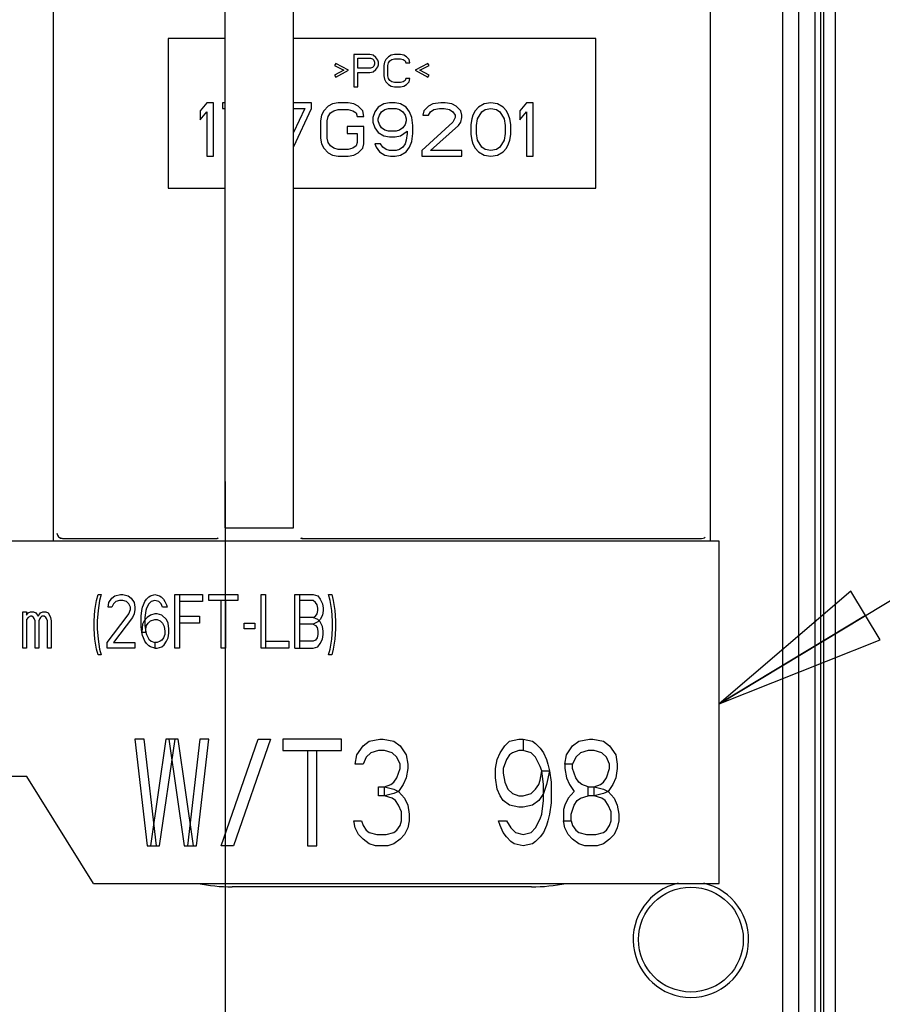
# Paper-space layout 'SUBMITTAL_E3H_2_2' of a CAD drawing. Header units: millimetres. Extents: x 0 to 841, y 0 to 594.
# Tile 27 of 58: x 436 to 461, y 300 to 327. Entities that reach past the tile are written whole.
import ezdxf

# ---------------------------------------------------------------- set-up
doc = ezdxf.new("R2010")
doc.units = ezdxf.units.MM
doc.header["$LTSCALE"] = 46.255
doc.layers.get('0').update_dxf_attribs({"linetype": 'CONTINUOUS'})
for name, color, linetype in [('02___PRT_ALL_AXES', 7, 'CONTINUOUS'), ('DRAFTS', 7, 'CONTINUOUS'), ('ROUNDS', 7, 'CONTINUOUS')]:
    doc.layers.add(name, color=color, linetype=linetype)
doc.styles.get("Standard").update_dxf_attribs({"font": 'txt', "width": 0.725})
doc.dimstyles.new('DIMSTYLE_3', dxfattribs={"dimtxt": 3.5, "dimasz": 4.8, "dimexe": 3.2, "dimexo": 1.6, "dimgap": 0.875, "dimtad": 0, "dimtih": 1, "dimtoh": 1, "dimdec": 1, "dimzin": 0, "dimdsep": 46, "dimtxsty": 'STANDARD', "dimblk": 'CLOSED', "dimblk1": 'CLOSED', "dimblk2": 'CLOSED', "dimcen": 0.09, "dimadec": 0, "dimazin": 0, "dimtp": 0.4, "dimtm": 0.4, "dimtfac": 1, "dimtdec": 1, "dimtofl": 0, "dimtmove": 0, "dimatfit": 3, "dimldrblk": 'CLOSED', "dimfxl": 1, "dimtolj": 1, "dimtzin": 0, "dimarcsym": 0})
doc.dimstyles.get("Standard").update_dxf_attribs({"dimtxt": 3.5, "dimasz": 4.8, "dimexe": 3.2, "dimexo": 1.6, "dimtad": 0, "dimtih": 1, "dimtoh": 1, "dimdec": 1, "dimzin": 0, "dimdsep": 46, "dimtxsty": 'STANDARD', "dimblk": 'CLOSED', "dimblk1": 'CLOSED', "dimblk2": 'CLOSED', "dimcen": 0.09, "dimadec": 0, "dimazin": 0, "dimtol": 1, "dimtp": 0.4, "dimtm": 0.4, "dimtfac": 1, "dimtdec": 1, "dimtofl": 0, "dimtmove": 0, "dimatfit": 3, "dimldrblk": 'CLOSED', "dimfxl": 1, "dimtolj": 1, "dimtzin": 0, "dimarcsym": 0})

# ---------------------------------------------------------------- blocks, each defined once
blk = doc.blocks.new('*D45')
at = {"color": 2, "linetype": 'CONTINUOUS'}
blk.add_line((442.083, 314.372), (442.083, 262.02), dxfattribs=at)
at = {"color": 2, "linetype": 'CONTINUOUS', "insert": (440.333, 260.27), "char_height": 3.5, "width": 15.225, "attachment_point": 3, "rotation": 90, "line_spacing_factor": 0.9}
blk.add_mtext('450\\P[17.7]', dxfattribs=at)
blk = doc.blocks.new('_CLOSED')
at = {"color": 0, "linetype": 'BYBLOCK'}
for p, q in [((0, 0), (-1, 0.1667)), ((-1, 0.1667), (-1, -0.1667)), ((-1, -0.1667), (0, 0)), ((-1, 0), (0, 0))]:
    blk.add_line(p, q, dxfattribs=at)

psp = doc.layouts.new('SUBMITTAL_E3H_2_2')

# ---------------------------------------------------------------- linework, layer by layer
at = {"color": 7, "linetype": 'CONTINUOUS'}
for p, q in [((458.629, 347.947), (458.629, 279.772)), ((440.479, 326.793), (440.479, 322.593)), ((442.083, 326.793), (440.479, 326.793)), ((452.479, 326.793), (444.003, 326.793)), ((452.479, 322.593), (452.479, 326.793)), ((445.691, 326.343), (445.691, 325.443)), ((446.141, 326.343), (445.691, 326.343)), ((445.804, 325.96), (445.804, 326.247)), ((445.804, 326.247), (446.16, 326.247)), ((446.235, 326.324), (446.141, 326.343)), ((446.16, 326.247), (446.216, 326.228)), ((446.216, 326.228), (446.254, 326.19)), ((446.31, 326.266), (446.235, 326.324)), ((446.254, 326.19), (446.272, 326.132)), ((446.366, 326.19), (446.31, 326.266)), ((446.385, 326.132), (446.366, 326.19)), ((446.591, 326.209), (446.554, 326.132)), ((446.666, 326.285), (446.591, 326.209)), ((446.741, 326.324), (446.666, 326.285)), ((446.666, 326.113), (446.704, 326.17)), ((446.704, 326.17), (446.76, 326.209)), ((446.835, 326.343), (446.741, 326.324)), ((446.76, 326.209), (446.835, 326.228)), ((447.004, 326.343), (446.835, 326.343)), ((446.835, 326.228), (447.004, 326.228)), ((447.097, 326.324), (447.004, 326.343)), ((447.004, 326.228), (447.079, 326.209)), ((447.079, 326.209), (447.135, 326.17)), ((447.172, 326.285), (447.097, 326.324)), ((447.135, 326.17), (447.154, 326.113)), ((447.247, 326.209), (447.172, 326.285)), ((447.266, 326.113), (447.247, 326.209)), ((445.185, 326.094), (445.147, 326.036)), ((445.147, 326.036), (445.41, 325.902)), ((445.41, 325.902), (445.147, 325.768)), ((445.541, 325.902), (445.185, 326.094)), ((445.185, 325.711), (445.541, 325.902)), ((446.16, 325.96), (445.804, 325.96)), ((446.141, 325.845), (446.235, 325.864)), ((446.216, 325.979), (446.16, 325.96)), ((446.254, 326.017), (446.216, 325.979)), ((446.235, 325.864), (446.31, 325.922)), ((446.272, 326.075), (446.254, 326.017)), ((446.272, 326.132), (446.272, 326.075)), ((446.31, 325.922), (446.366, 325.998)), ((446.366, 325.998), (446.385, 326.056)), ((446.385, 326.056), (446.385, 326.132)), ((446.554, 326.132), (446.535, 326.036)), ((446.535, 326.036), (446.535, 325.749)), ((446.647, 326.036), (446.666, 326.113)), ((446.647, 325.749), (446.647, 326.036)), ((447.154, 326.113), (447.266, 326.113)), ((447.772, 326.094), (447.416, 325.902)), ((447.416, 325.902), (447.772, 325.711)), ((447.547, 325.902), (447.81, 326.036)), ((447.81, 325.768), (447.547, 325.902)), ((447.81, 326.036), (447.772, 326.094)), ((445.147, 325.768), (445.185, 325.711)), ((445.804, 325.443), (445.804, 325.845)), ((445.804, 325.845), (446.141, 325.845)), ((446.535, 325.749), (446.554, 325.653)), ((446.554, 325.653), (446.591, 325.577)), ((446.666, 325.673), (446.647, 325.749)), ((446.704, 325.615), (446.666, 325.673)), ((446.76, 325.577), (446.704, 325.615)), ((447.135, 325.615), (447.079, 325.577)), ((447.154, 325.673), (447.135, 325.615)), ((447.266, 325.673), (447.154, 325.673)), ((447.247, 325.577), (447.266, 325.673)), ((447.772, 325.711), (447.81, 325.768)), ((445.691, 325.443), (445.804, 325.443)), ((446.591, 325.577), (446.666, 325.5)), ((446.666, 325.5), (446.741, 325.462)), ((446.741, 325.462), (446.835, 325.443)), ((446.835, 325.558), (446.76, 325.577)), ((447.004, 325.558), (446.835, 325.558)), ((446.835, 325.443), (447.004, 325.443)), ((447.079, 325.577), (447.004, 325.558)), ((447.004, 325.443), (447.097, 325.462)), ((447.097, 325.462), (447.172, 325.5)), ((447.172, 325.5), (447.247, 325.577)), ((441.566, 324.993), (441.379, 324.769)), ((441.379, 324.769), (441.379, 324.514)), ((441.754, 324.993), (441.566, 324.993)), ((441.754, 323.493), (441.754, 324.993)), ((442.004, 324.993), (442.004, 324.833)), ((442.083, 324.993), (442.004, 324.993)), ((442.004, 324.833), (442.083, 324.833)), ((444.504, 324.993), (444.003, 324.993)), ((444.316, 324.833), (444.003, 324.163)), ((444.003, 324.833), (444.316, 324.833)), ((444.006, 323.766), (444.504, 324.833)), ((444.504, 324.833), (444.504, 324.993)), ((444.847, 324.769), (444.785, 324.642)), ((444.972, 324.897), (444.847, 324.769)), ((445.097, 324.961), (444.972, 324.897)), ((445.035, 324.706), (445.129, 324.769)), ((445.254, 324.993), (445.097, 324.961)), ((445.129, 324.769), (445.254, 324.801)), ((445.535, 324.993), (445.254, 324.993)), ((445.254, 324.801), (445.535, 324.801)), ((445.691, 324.961), (445.535, 324.993)), ((445.535, 324.801), (445.66, 324.769)), ((445.66, 324.769), (445.754, 324.706)), ((445.816, 324.897), (445.691, 324.961)), ((445.941, 324.769), (445.816, 324.897)), ((445.972, 324.61), (445.941, 324.769)), ((446.379, 324.865), (446.285, 324.737)), ((446.535, 324.961), (446.379, 324.865)), ((446.472, 324.737), (446.566, 324.801)), ((446.691, 324.993), (446.535, 324.961)), ((446.566, 324.801), (446.66, 324.833)), ((446.66, 324.833), (446.879, 324.833)), ((446.847, 324.993), (446.691, 324.993)), ((447.004, 324.961), (446.847, 324.993)), ((446.879, 324.833), (446.972, 324.801)), ((446.972, 324.801), (447.066, 324.737)), ((447.16, 324.865), (447.004, 324.961)), ((447.254, 324.737), (447.16, 324.865)), ((447.66, 324.769), (447.629, 324.642)), ((447.785, 324.897), (447.66, 324.769)), ((447.91, 324.961), (447.785, 324.897)), ((447.847, 324.737), (447.941, 324.801)), ((448.129, 324.993), (447.91, 324.961)), ((447.941, 324.801), (448.097, 324.833)), ((448.097, 324.833), (448.222, 324.833)), ((448.254, 324.993), (448.129, 324.993)), ((448.222, 324.833), (448.379, 324.801)), ((448.441, 324.961), (448.254, 324.993)), ((448.379, 324.801), (448.472, 324.737)), ((448.566, 324.897), (448.441, 324.961)), ((448.691, 324.769), (448.566, 324.897)), ((448.722, 324.642), (448.691, 324.769)), ((449.097, 324.769), (449.035, 324.642)), ((449.191, 324.865), (449.097, 324.769)), ((449.347, 324.961), (449.191, 324.865)), ((449.285, 324.737), (449.379, 324.801)), ((449.535, 324.993), (449.347, 324.961)), ((449.379, 324.801), (449.535, 324.833)), ((449.722, 324.961), (449.535, 324.993)), ((449.535, 324.833), (449.691, 324.801)), ((449.691, 324.801), (449.785, 324.737)), ((449.879, 324.865), (449.722, 324.961)), ((449.972, 324.769), (449.879, 324.865)), ((450.035, 324.642), (449.972, 324.769)), ((450.535, 324.993), (450.347, 324.769)), ((450.347, 324.769), (450.347, 324.514)), ((450.722, 324.993), (450.535, 324.993)), ((450.722, 323.493), (450.722, 324.993)), ((441.379, 324.514), (441.566, 324.737)), ((441.566, 324.737), (441.566, 323.493)), ((444.785, 324.642), (444.754, 324.482)), ((444.754, 324.482), (444.754, 324.003)), ((444.941, 324.482), (444.972, 324.61)), ((444.941, 324.003), (444.941, 324.482)), ((444.972, 324.61), (445.035, 324.706)), ((445.754, 324.706), (445.785, 324.61)), ((445.785, 324.61), (445.972, 324.61)), ((446.285, 324.737), (446.222, 324.578)), ((446.222, 324.578), (446.222, 324.45)), ((446.379, 324.546), (446.41, 324.642)), ((446.379, 324.482), (446.379, 324.546)), ((446.41, 324.386), (446.379, 324.482)), ((446.41, 324.642), (446.472, 324.737)), ((447.066, 324.737), (447.129, 324.642)), ((447.129, 324.642), (447.16, 324.546)), ((447.16, 324.482), (447.129, 324.386)), ((447.16, 324.546), (447.16, 324.482)), ((447.316, 324.578), (447.254, 324.737)), ((447.347, 324.355), (447.316, 324.578)), ((447.629, 324.642), (447.785, 324.642)), ((447.785, 324.642), (447.847, 324.737)), ((448.472, 324.737), (448.535, 324.642)), ((448.535, 324.578), (448.472, 324.45)), ((448.535, 324.642), (448.535, 324.578)), ((448.691, 324.45), (448.722, 324.578)), ((448.722, 324.578), (448.722, 324.642)), ((449.004, 324.546), (448.972, 324.386)), ((449.035, 324.642), (449.004, 324.546)), ((449.129, 324.355), (449.16, 324.546)), ((449.16, 324.546), (449.285, 324.737)), ((449.785, 324.737), (449.91, 324.546)), ((449.91, 324.546), (449.941, 324.355)), ((450.066, 324.546), (450.035, 324.642)), ((450.097, 324.386), (450.066, 324.546)), ((450.347, 324.514), (450.535, 324.737)), ((450.535, 324.737), (450.535, 323.493)), ((445.504, 324.323), (445.504, 324.131)), ((445.972, 324.323), (445.504, 324.323)), ((445.972, 323.844), (445.972, 324.323)), ((446.222, 324.45), (446.285, 324.291)), ((446.285, 324.291), (446.379, 324.163)), ((446.472, 324.291), (446.41, 324.386)), ((446.566, 324.227), (446.472, 324.291)), ((446.66, 324.195), (446.566, 324.227)), ((446.972, 324.227), (446.879, 324.195)), ((447.066, 324.291), (446.972, 324.227)), ((447.129, 324.386), (447.066, 324.291)), ((447.347, 324.131), (447.347, 324.355)), ((448.472, 324.45), (447.597, 323.652)), ((447.847, 323.652), (448.629, 324.355)), ((448.629, 324.355), (448.691, 324.45)), ((448.972, 324.386), (448.972, 324.099)), ((449.129, 324.131), (449.129, 324.355)), ((449.941, 324.355), (449.941, 324.131)), ((450.097, 324.099), (450.097, 324.386)), ((444.754, 324.003), (444.785, 323.844)), ((444.972, 323.876), (444.941, 324.003)), ((445.504, 324.131), (445.785, 324.131)), ((445.785, 324.131), (445.785, 323.876)), ((446.379, 324.163), (446.535, 324.067)), ((446.535, 324.067), (446.691, 324.035)), ((446.879, 324.195), (446.66, 324.195)), ((446.691, 324.035), (446.847, 324.035)), ((446.847, 324.035), (447.004, 324.067)), ((447.004, 324.067), (447.191, 324.195)), ((447.16, 323.94), (447.129, 323.844)), ((447.191, 324.131), (447.16, 323.94)), ((447.191, 324.195), (447.191, 324.131)), ((447.316, 323.908), (447.347, 324.131)), ((448.972, 324.099), (449.004, 323.94)), ((449.004, 323.94), (449.035, 323.844)), ((449.16, 323.94), (449.129, 324.131)), ((449.285, 323.748), (449.16, 323.94)), ((449.91, 323.94), (449.785, 323.748)), ((449.941, 324.131), (449.91, 323.94)), ((450.035, 323.844), (450.066, 323.94)), ((450.066, 323.94), (450.097, 324.099)), ((444.785, 323.844), (444.847, 323.716)), ((444.847, 323.716), (444.972, 323.589)), ((445.035, 323.78), (444.972, 323.876)), ((445.129, 323.716), (445.035, 323.78)), ((445.254, 323.684), (445.129, 323.716)), ((445.535, 323.684), (445.254, 323.684)), ((445.66, 323.716), (445.535, 323.684)), ((445.754, 323.78), (445.66, 323.716)), ((445.785, 323.876), (445.754, 323.78)), ((445.816, 323.589), (445.941, 323.716)), ((445.941, 323.716), (445.972, 323.844)), ((446.441, 323.844), (446.285, 323.844)), ((446.285, 323.844), (446.316, 323.748)), ((446.316, 323.748), (446.41, 323.62)), ((446.504, 323.748), (446.441, 323.844)), ((446.597, 323.684), (446.504, 323.748)), ((446.691, 323.652), (446.597, 323.684)), ((446.879, 323.652), (446.691, 323.652)), ((446.972, 323.684), (446.879, 323.652)), ((447.066, 323.748), (446.972, 323.684)), ((447.129, 323.844), (447.066, 323.748)), ((447.16, 323.62), (447.254, 323.748)), ((447.254, 323.748), (447.316, 323.908)), ((447.597, 323.652), (447.597, 323.493)), ((448.722, 323.652), (447.847, 323.652)), ((448.722, 323.493), (448.722, 323.652)), ((449.035, 323.844), (449.097, 323.716)), ((449.097, 323.716), (449.191, 323.62)), ((449.379, 323.684), (449.285, 323.748)), ((449.535, 323.652), (449.379, 323.684)), ((449.691, 323.684), (449.535, 323.652)), ((449.785, 323.748), (449.691, 323.684)), ((449.879, 323.62), (449.972, 323.716)), ((449.972, 323.716), (450.035, 323.844)), ((441.566, 323.493), (441.754, 323.493)), ((444.972, 323.589), (445.097, 323.525)), ((445.097, 323.525), (445.254, 323.493)), ((445.254, 323.493), (445.535, 323.493)), ((445.535, 323.493), (445.691, 323.525)), ((445.691, 323.525), (445.816, 323.589)), ((446.41, 323.62), (446.566, 323.525)), ((446.566, 323.525), (446.722, 323.493)), ((446.722, 323.493), (446.847, 323.493)), ((446.847, 323.493), (447.004, 323.525)), ((447.004, 323.525), (447.16, 323.62)), ((447.597, 323.493), (448.722, 323.493)), ((449.191, 323.62), (449.347, 323.525)), ((449.347, 323.525), (449.535, 323.493)), ((449.535, 323.493), (449.722, 323.525)), ((449.722, 323.525), (449.879, 323.62)), ((450.535, 323.493), (450.722, 323.493)), ((440.479, 322.593), (442.083, 322.593)), ((444.003, 322.593), (452.479, 322.593)), ((455.939, 312.697), (431.789, 312.697)), ((455.939, 303.097), (455.939, 312.697)), ((438.43, 310.75), (438.473, 311.037)), ((438.473, 311.037), (438.517, 311.197)), ((438.517, 311.197), (438.603, 311.197)), ((438.56, 311.037), (438.517, 310.75)), ((438.603, 311.197), (438.56, 311.037)), ((438.797, 310.846), (438.818, 310.974)), ((438.818, 310.974), (438.905, 311.101)), ((438.905, 311.101), (438.991, 311.165)), ((439.013, 311.005), (438.948, 310.942)), ((438.991, 311.165), (439.142, 311.197)), ((439.12, 311.037), (439.013, 311.005)), ((439.207, 311.037), (439.12, 311.037)), ((439.142, 311.197), (439.207, 311.197)), ((439.207, 311.197), (439.358, 311.165)), ((439.314, 311.005), (439.207, 311.037)), ((439.379, 310.942), (439.314, 311.005)), ((439.358, 311.165), (439.444, 311.101)), ((439.444, 311.101), (439.53, 310.974)), ((439.53, 310.974), (439.552, 310.846)), ((439.789, 310.91), (439.832, 311.005)), ((439.832, 311.005), (439.875, 311.069)), ((439.875, 311.069), (439.94, 311.133)), ((439.94, 311.133), (439.983, 311.165)), ((440.004, 311.005), (439.94, 310.942)), ((439.983, 311.165), (440.112, 311.197)), ((440.112, 311.037), (440.004, 311.005)), ((440.112, 311.197), (440.242, 311.165)), ((440.22, 311.005), (440.112, 311.037)), ((440.285, 310.942), (440.22, 311.005)), ((440.242, 311.165), (440.285, 311.133)), ((440.285, 311.133), (440.349, 311.069)), ((440.349, 311.069), (440.393, 311.005)), ((440.393, 311.005), (440.436, 310.91)), ((440.673, 309.697), (440.673, 311.197)), ((440.673, 311.197), (441.449, 311.197)), ((440.802, 311.197), (440.802, 309.697)), ((441.449, 311.005), (440.802, 311.005)), ((441.449, 311.197), (441.449, 311.005)), ((441.622, 311.037), (441.622, 311.197)), ((441.622, 311.197), (442.441, 311.197)), ((442.441, 311.037), (441.622, 311.037)), ((441.967, 309.697), (441.967, 311.037)), ((442.096, 311.037), (442.096, 309.697)), ((442.441, 311.197), (442.441, 311.037)), ((443.088, 309.697), (443.088, 311.197)), ((443.088, 311.197), (443.217, 311.197)), ((443.217, 311.197), (443.217, 309.697)), ((444.037, 309.697), (444.037, 311.197)), ((444.037, 311.197), (444.554, 311.197)), ((444.166, 311.197), (444.166, 309.697)), ((444.554, 311.037), (444.166, 311.037)), ((444.554, 311.197), (444.683, 311.165)), ((444.619, 310.974), (444.554, 311.037)), ((444.662, 310.91), (444.619, 310.974)), ((444.683, 311.165), (444.748, 311.069)), ((444.748, 311.069), (444.813, 310.942)), ((444.985, 311.197), (445.072, 311.197)), ((445.028, 311.037), (444.985, 311.197)), ((445.072, 310.75), (445.028, 311.037)), ((445.072, 311.197), (445.115, 311.037)), ((445.115, 311.037), (445.158, 310.75)), ((436.403, 309.697), (436.403, 310.718)), ((436.403, 310.718), (436.511, 310.718)), ((436.511, 310.718), (436.511, 310.622)), ((436.511, 310.622), (436.554, 310.686)), ((436.554, 310.686), (436.619, 310.718)), ((436.619, 310.718), (436.705, 310.718)), ((436.705, 310.718), (436.77, 310.686)), ((436.77, 310.686), (436.835, 310.591)), ((436.835, 310.591), (436.899, 310.686)), ((436.899, 310.686), (436.964, 310.718)), ((436.964, 310.718), (437.05, 310.718)), ((437.05, 310.718), (437.115, 310.686)), ((437.115, 310.686), (437.158, 310.622)), ((438.409, 310.463), (438.43, 310.75)), ((438.517, 310.75), (438.495, 310.463)), ((438.905, 310.846), (438.797, 310.846)), ((438.948, 310.942), (438.905, 310.846)), ((439.422, 310.846), (439.379, 310.942)), ((439.379, 310.654), (439.422, 310.782)), ((439.422, 310.782), (439.422, 310.846)), ((439.552, 310.782), (439.53, 310.654)), ((439.552, 310.846), (439.552, 310.782)), ((439.724, 310.591), (439.746, 310.75)), ((439.746, 310.75), (439.767, 310.846)), ((439.767, 310.846), (439.789, 310.91)), ((439.853, 310.75), (439.832, 310.559)), ((439.875, 310.814), (439.853, 310.75)), ((439.94, 310.942), (439.875, 310.814)), ((440.328, 310.846), (440.285, 310.942)), ((440.457, 310.846), (440.328, 310.846)), ((440.436, 310.91), (440.457, 310.846)), ((444.683, 310.814), (444.662, 310.91)), ((444.662, 310.654), (444.683, 310.75)), ((444.683, 310.75), (444.683, 310.814)), ((444.813, 310.942), (444.834, 310.814)), ((444.834, 310.75), (444.813, 310.622)), ((444.834, 310.814), (444.834, 310.75)), ((445.093, 310.463), (445.072, 310.75)), ((445.158, 310.75), (445.179, 310.463)), ((436.554, 310.559), (436.511, 310.495)), ((436.511, 310.495), (436.511, 309.697)), ((436.619, 310.591), (436.554, 310.559)), ((436.662, 310.591), (436.619, 310.591)), ((436.705, 310.559), (436.662, 310.591)), ((436.727, 310.527), (436.705, 310.559)), ((436.748, 310.463), (436.727, 310.527)), ((436.748, 309.697), (436.748, 310.463)), ((436.878, 310.527), (436.856, 310.463)), ((436.856, 310.463), (436.856, 309.697)), ((436.899, 310.559), (436.878, 310.527)), ((436.943, 310.591), (436.899, 310.559)), ((437.007, 310.591), (436.943, 310.591)), ((437.05, 310.559), (437.007, 310.591)), ((437.072, 310.527), (437.05, 310.559)), ((437.093, 310.463), (437.072, 310.527)), ((437.093, 309.697), (437.093, 310.463)), ((437.158, 310.622), (437.18, 310.559)), ((437.18, 310.559), (437.201, 310.463)), ((437.201, 310.463), (437.201, 309.697)), ((438.409, 310.239), (438.409, 310.463)), ((438.495, 310.463), (438.495, 310.239)), ((438.775, 309.857), (439.336, 310.591)), ((439.487, 310.559), (438.948, 309.857)), ((439.336, 310.591), (439.379, 310.654)), ((439.53, 310.654), (439.487, 310.559)), ((439.724, 310.303), (439.724, 310.591)), ((439.81, 310.463), (439.767, 310.367)), ((439.897, 310.559), (439.81, 310.463)), ((439.832, 310.559), (439.832, 310.335)), ((439.875, 310.335), (439.918, 310.399)), ((439.983, 310.622), (439.897, 310.559)), ((439.918, 310.399), (439.983, 310.463)), ((440.112, 310.654), (439.983, 310.622)), ((439.983, 310.463), (440.112, 310.495)), ((440.177, 310.654), (440.112, 310.654)), ((440.112, 310.495), (440.177, 310.495)), ((440.306, 310.622), (440.177, 310.654)), ((440.177, 310.495), (440.263, 310.463)), ((440.263, 310.463), (440.328, 310.399)), ((440.436, 310.495), (440.306, 310.622)), ((440.328, 310.399), (440.371, 310.303)), ((440.479, 310.399), (440.436, 310.495)), ((440.5, 310.239), (440.479, 310.399)), ((440.802, 310.591), (441.363, 310.591)), ((441.363, 310.399), (440.802, 310.399)), ((441.363, 310.591), (441.363, 310.399)), ((442.613, 310.239), (442.613, 310.399)), ((442.613, 310.399), (442.915, 310.399)), ((442.915, 310.399), (442.915, 310.239)), ((444.554, 310.559), (444.166, 310.559)), ((444.554, 310.559), (444.619, 310.591)), ((444.683, 310.495), (444.554, 310.559)), ((444.683, 310.431), (444.554, 310.367)), ((444.619, 310.591), (444.662, 310.654)), ((444.748, 310.495), (444.683, 310.431)), ((444.748, 310.431), (444.683, 310.495)), ((444.813, 310.622), (444.748, 310.495)), ((444.813, 310.303), (444.748, 310.431)), ((445.093, 310.239), (445.093, 310.463)), ((445.179, 310.463), (445.179, 310.239)), ((438.43, 309.952), (438.409, 310.239)), ((438.495, 310.239), (438.517, 309.952)), ((439.746, 310.144), (439.724, 310.303)), ((439.767, 310.367), (439.746, 310.144)), ((439.746, 310.144), (439.853, 310.144)), ((439.767, 310.048), (439.746, 310.144)), ((439.832, 310.335), (439.853, 310.144)), ((439.853, 310.239), (439.875, 310.335)), ((439.853, 310.144), (439.853, 310.239)), ((439.853, 310.144), (439.875, 310.08)), ((440.371, 310.303), (440.393, 310.176)), ((440.393, 310.176), (440.393, 310.08)), ((440.5, 310.112), (440.5, 310.239)), ((442.915, 310.239), (442.613, 310.239)), ((444.554, 310.367), (444.166, 310.367)), ((444.554, 310.367), (444.619, 310.335)), ((444.619, 310.335), (444.662, 310.271)), ((444.662, 310.271), (444.683, 310.176)), ((444.683, 310.176), (444.683, 310.08)), ((444.834, 310.176), (444.813, 310.303)), ((444.834, 310.08), (444.834, 310.176)), ((445.072, 309.952), (445.093, 310.239)), ((445.179, 310.239), (445.158, 309.952)), ((438.473, 309.665), (438.43, 309.952)), ((438.517, 309.952), (438.56, 309.665)), ((438.775, 309.697), (438.775, 309.857)), ((438.948, 309.857), (439.552, 309.857)), ((439.552, 309.857), (439.552, 309.697)), ((439.789, 309.984), (439.767, 310.048)), ((439.832, 309.888), (439.789, 309.984)), ((439.875, 309.825), (439.832, 309.888)), ((439.875, 310.08), (439.94, 309.952)), ((439.94, 309.952), (440.004, 309.888)), ((440.004, 309.888), (440.112, 309.857)), ((440.112, 309.857), (440.112, 309.697)), ((440.177, 309.857), (440.112, 309.857)), ((440.263, 309.888), (440.177, 309.857)), ((440.306, 309.92), (440.263, 309.888)), ((440.349, 309.984), (440.306, 309.92)), ((440.393, 310.08), (440.349, 309.984)), ((440.371, 309.793), (440.436, 309.888)), ((440.436, 309.888), (440.479, 309.984)), ((440.479, 309.984), (440.5, 310.112)), ((443.217, 309.888), (443.864, 309.888)), ((443.864, 309.888), (443.864, 309.697)), ((444.554, 309.888), (444.166, 309.888)), ((444.619, 309.92), (444.554, 309.888)), ((444.662, 309.984), (444.619, 309.92)), ((444.683, 310.08), (444.662, 309.984)), ((444.748, 309.825), (444.813, 309.952)), ((444.813, 309.952), (444.834, 310.08)), ((445.028, 309.665), (445.072, 309.952)), ((445.158, 309.952), (445.115, 309.665)), ((436.511, 309.697), (436.403, 309.697)), ((436.856, 309.697), (436.748, 309.697)), ((437.201, 309.697), (437.093, 309.697)), ((438.517, 309.505), (438.473, 309.665)), ((438.56, 309.665), (438.603, 309.505)), ((439.552, 309.697), (438.775, 309.697)), ((439.94, 309.761), (439.875, 309.825)), ((439.983, 309.729), (439.94, 309.761)), ((440.112, 309.697), (439.983, 309.729)), ((440.112, 309.697), (440.177, 309.697)), ((440.177, 309.697), (440.306, 309.729)), ((440.306, 309.729), (440.371, 309.793)), ((440.802, 309.697), (440.673, 309.697)), ((442.096, 309.697), (441.967, 309.697)), ((443.864, 309.697), (443.088, 309.697)), ((444.037, 309.697), (444.554, 309.697)), ((444.554, 309.697), (444.683, 309.729)), ((444.683, 309.729), (444.748, 309.825)), ((444.985, 309.505), (445.028, 309.665)), ((445.115, 309.665), (445.072, 309.505)), ((438.603, 309.505), (438.517, 309.505)), ((445.072, 309.505), (444.985, 309.505)), ((439.81, 307.147), (439.551, 307.147)), ((439.551, 307.147), (439.896, 304.147)), ((440.156, 304.147), (439.81, 307.147)), ((440.415, 307.147), (439.983, 304.147)), ((440.242, 304.147), (440.675, 307.147)), ((440.761, 307.147), (440.415, 307.147)), ((440.502, 307.147), (440.934, 304.147)), ((441.194, 304.147), (440.761, 307.147)), ((441.367, 307.147), (441.021, 304.147)), ((441.28, 304.147), (441.626, 307.147)), ((441.626, 307.147), (441.367, 307.147)), ((441.972, 304.147), (443.01, 307.147)), ((443.356, 307.147), (442.318, 304.147)), ((443.01, 307.147), (443.356, 307.147)), ((443.702, 307.147), (443.702, 306.828)), ((445.345, 307.147), (443.702, 307.147)), ((445.345, 306.828), (445.345, 307.147)), ((445.95, 306.955), (446.123, 307.083)), ((446.123, 307.083), (446.426, 307.147)), ((446.426, 307.147), (446.512, 307.147)), ((446.512, 307.147), (446.815, 307.083)), ((446.815, 307.083), (446.988, 306.955)), ((449.928, 306.955), (450.058, 307.083)), ((450.058, 307.083), (450.317, 307.147)), ((450.317, 307.147), (450.447, 307.147)), ((450.447, 307.147), (450.447, 306.828)), ((450.447, 307.147), (450.706, 307.083)), ((450.706, 307.083), (450.793, 307.019)), ((451.831, 306.955), (452.003, 307.083)), ((452.003, 307.083), (452.306, 307.147)), ((452.306, 307.147), (452.393, 307.147)), ((452.393, 307.147), (452.695, 307.083)), ((452.695, 307.083), (452.868, 306.955)), ((443.702, 306.828), (445.345, 306.828)), ((444.393, 306.828), (444.393, 304.147)), ((444.653, 304.147), (444.653, 306.828)), ((445.777, 306.7), (445.95, 306.955)), ((446.382, 306.828), (446.166, 306.764)), ((446.555, 306.828), (446.382, 306.828)), ((446.772, 306.764), (446.555, 306.828)), ((446.988, 306.955), (447.161, 306.7)), ((449.798, 306.764), (449.928, 306.955)), ((450.317, 306.828), (450.144, 306.764)), ((450.447, 306.828), (450.317, 306.828)), ((450.663, 306.764), (450.447, 306.828)), ((450.793, 307.019), (450.923, 306.892)), ((450.923, 306.892), (451.009, 306.764)), ((451.658, 306.7), (451.831, 306.955)), ((452.263, 306.828), (452.047, 306.764)), ((452.436, 306.828), (452.263, 306.828)), ((452.652, 306.764), (452.436, 306.828)), ((452.868, 306.955), (453.041, 306.7)), ((445.734, 306.445), (445.777, 306.7)), ((446.036, 306.636), (445.95, 306.445)), ((446.166, 306.764), (446.036, 306.636)), ((446.901, 306.636), (446.772, 306.764)), ((446.988, 306.445), (446.901, 306.636)), ((447.161, 306.7), (447.204, 306.445)), ((449.669, 306.317), (449.712, 306.572)), ((449.712, 306.572), (449.798, 306.764)), ((449.971, 306.572), (449.885, 306.317)), ((450.058, 306.7), (449.971, 306.572)), ((450.144, 306.764), (450.058, 306.7)), ((450.793, 306.636), (450.663, 306.764)), ((450.923, 306.381), (450.793, 306.636)), ((451.009, 306.764), (451.095, 306.572)), ((451.095, 306.572), (451.139, 306.445)), ((451.614, 306.445), (451.658, 306.7)), ((451.917, 306.636), (451.831, 306.445)), ((452.047, 306.764), (451.917, 306.636)), ((452.782, 306.636), (452.652, 306.764)), ((452.868, 306.445), (452.782, 306.636)), ((453.041, 306.7), (453.084, 306.445)), ((445.95, 306.445), (445.734, 306.445)), ((446.901, 306.062), (446.988, 306.317)), ((446.988, 306.317), (446.988, 306.445)), ((447.204, 306.317), (447.161, 306.062)), ((447.204, 306.445), (447.204, 306.317)), ((449.669, 306.062), (449.669, 306.317)), ((449.885, 306.317), (449.885, 306.189)), ((450.966, 306.253), (450.923, 306.381)), ((451.139, 306.445), (451.182, 306.253)), ((451.614, 306.445), (451.614, 306.317)), ((451.831, 306.445), (451.614, 306.445)), ((451.614, 306.317), (451.658, 306.062)), ((451.831, 306.317), (451.831, 306.445)), ((451.917, 306.062), (451.831, 306.317)), ((452.782, 306.062), (452.868, 306.317)), ((452.868, 306.317), (452.868, 306.445)), ((453.084, 306.317), (453.041, 306.062)), ((453.084, 306.445), (453.084, 306.317)), ((436.514, 306.097), (431.264, 306.097)), ((438.389, 303.097), (436.514, 306.097)), ((446.815, 305.934), (446.901, 306.062)), ((447.161, 306.062), (447.074, 305.87)), ((449.712, 305.743), (449.669, 306.062)), ((449.885, 306.189), (449.928, 305.934)), ((450.879, 305.87), (450.923, 305.998)), ((450.923, 305.998), (450.966, 306.253)), ((450.966, 306.253), (451.182, 306.253)), ((451.009, 305.87), (450.966, 306.253)), ((451.182, 306.253), (451.095, 305.87)), ((451.182, 306.253), (451.225, 305.934)), ((451.658, 306.062), (451.744, 305.87)), ((452.003, 305.934), (451.917, 306.062)), ((452.695, 305.934), (452.782, 306.062)), ((453.041, 306.062), (452.955, 305.87)), ((446.382, 305.551), (446.382, 305.807)), ((446.382, 305.807), (446.555, 305.807)), ((446.555, 305.807), (446.728, 305.87)), ((446.555, 305.551), (446.555, 305.807)), ((446.555, 305.807), (446.815, 305.743)), ((446.728, 305.87), (446.815, 305.934)), ((446.815, 305.743), (446.944, 305.679)), ((447.074, 305.87), (446.944, 305.679)), ((449.798, 305.551), (449.712, 305.743)), ((449.928, 305.934), (450.014, 305.743)), ((450.014, 305.743), (450.144, 305.615)), ((450.663, 305.615), (450.793, 305.743)), ((450.793, 305.743), (450.879, 305.87)), ((451.009, 305.424), (451.009, 305.87)), ((451.095, 305.87), (451.009, 305.615)), ((451.225, 305.934), (451.225, 305.36)), ((451.744, 305.87), (451.874, 305.679)), ((452.09, 305.87), (452.003, 305.934)), ((452.263, 305.807), (452.09, 305.87)), ((452.263, 305.551), (452.263, 305.807)), ((452.263, 305.807), (452.436, 305.807)), ((452.436, 305.807), (452.609, 305.87)), ((452.436, 305.551), (452.436, 305.807)), ((452.436, 305.807), (452.695, 305.743)), ((452.609, 305.87), (452.695, 305.934)), ((452.695, 305.743), (452.825, 305.679)), ((452.955, 305.87), (452.825, 305.679)), ((446.555, 305.551), (446.382, 305.551)), ((446.815, 305.615), (446.555, 305.551)), ((446.772, 305.487), (446.555, 305.551)), ((446.858, 305.424), (446.772, 305.487)), ((446.944, 305.679), (446.815, 305.615)), ((446.944, 305.679), (447.117, 305.487)), ((447.117, 305.487), (447.204, 305.296)), ((449.885, 305.424), (449.798, 305.551)), ((450.144, 305.615), (450.317, 305.551)), ((450.317, 305.551), (450.447, 305.551)), ((450.447, 305.551), (450.663, 305.615)), ((451.009, 305.615), (450.879, 305.424)), ((451.701, 305.487), (451.614, 305.296)), ((451.874, 305.679), (451.701, 305.487)), ((451.96, 305.424), (452.047, 305.487)), ((452.047, 305.487), (452.263, 305.551)), ((452.436, 305.551), (452.263, 305.551)), ((452.695, 305.615), (452.436, 305.551)), ((452.652, 305.487), (452.436, 305.551)), ((452.739, 305.424), (452.652, 305.487)), ((452.825, 305.679), (452.695, 305.615)), ((452.825, 305.679), (452.998, 305.487)), ((452.998, 305.487), (453.084, 305.296)), ((446.944, 305.296), (446.858, 305.424)), ((447.031, 305.104), (446.944, 305.296)), ((447.204, 305.296), (447.247, 305.041)), ((450.058, 305.296), (449.885, 305.424)), ((450.317, 305.232), (450.058, 305.296)), ((450.447, 305.232), (450.317, 305.232)), ((450.706, 305.296), (450.447, 305.232)), ((450.879, 305.424), (450.706, 305.296)), ((450.966, 305.041), (451.009, 305.424)), ((451.225, 305.36), (451.182, 305.041)), ((451.614, 305.296), (451.571, 305.168)), ((451.571, 305.168), (451.571, 304.849)), ((451.787, 305.041), (451.874, 305.296)), ((451.874, 305.296), (451.96, 305.424)), ((452.825, 305.296), (452.739, 305.424)), ((452.912, 305.104), (452.825, 305.296)), ((453.084, 305.296), (453.128, 305.041)), ((447.031, 304.849), (447.031, 305.104)), ((447.247, 305.041), (447.247, 304.849)), ((450.793, 304.658), (450.923, 304.913)), ((450.923, 304.913), (450.966, 305.041)), ((451.182, 305.041), (451.139, 304.849)), ((451.787, 304.849), (451.787, 305.041)), ((452.912, 304.849), (452.912, 305.104)), ((453.128, 305.041), (453.128, 304.849)), ((445.691, 304.849), (445.907, 304.849)), ((445.734, 304.658), (445.691, 304.849)), ((445.82, 304.466), (445.734, 304.658)), ((445.907, 304.849), (445.95, 304.721)), ((445.95, 304.721), (446.036, 304.594)), ((446.901, 304.594), (446.988, 304.721)), ((446.988, 304.721), (447.031, 304.849)), ((447.204, 304.658), (447.117, 304.466)), ((447.247, 304.849), (447.204, 304.658)), ((449.755, 304.849), (449.971, 304.849)), ((449.798, 304.721), (449.755, 304.849)), ((449.885, 304.53), (449.798, 304.721)), ((449.971, 304.849), (450.101, 304.658)), ((450.101, 304.658), (450.231, 304.53)), ((450.663, 304.53), (450.793, 304.658)), ((451.095, 304.721), (451.009, 304.53)), ((451.139, 304.849), (451.095, 304.721)), ((451.571, 304.849), (451.787, 304.849)), ((451.614, 304.658), (451.571, 304.849)), ((451.701, 304.466), (451.614, 304.658)), ((451.787, 304.849), (451.831, 304.721)), ((451.831, 304.721), (451.917, 304.594)), ((452.782, 304.594), (452.868, 304.721)), ((452.868, 304.721), (452.912, 304.849)), ((453.084, 304.658), (452.998, 304.466)), ((453.128, 304.849), (453.084, 304.658)), ((445.95, 304.338), (445.82, 304.466)), ((446.123, 304.211), (445.95, 304.338)), ((446.036, 304.594), (446.123, 304.53)), ((446.123, 304.53), (446.339, 304.466)), ((446.339, 304.466), (446.599, 304.466)), ((446.599, 304.466), (446.815, 304.53)), ((446.815, 304.53), (446.901, 304.594)), ((446.988, 304.338), (446.815, 304.211)), ((447.117, 304.466), (446.988, 304.338)), ((449.971, 304.402), (449.885, 304.53)), ((450.101, 304.275), (449.971, 304.402)), ((450.231, 304.53), (450.447, 304.466)), ((450.447, 304.466), (450.663, 304.53)), ((450.923, 304.402), (450.793, 304.275)), ((451.009, 304.53), (450.923, 304.402)), ((451.831, 304.338), (451.701, 304.466)), ((452.003, 304.211), (451.831, 304.338)), ((451.917, 304.594), (452.003, 304.53)), ((452.003, 304.53), (452.22, 304.466)), ((452.22, 304.466), (452.479, 304.466)), ((452.479, 304.466), (452.695, 304.53)), ((452.695, 304.53), (452.782, 304.594)), ((452.868, 304.338), (452.695, 304.211)), ((452.998, 304.466), (452.868, 304.338)), ((439.896, 304.147), (440.242, 304.147)), ((440.934, 304.147), (441.28, 304.147)), ((442.318, 304.147), (441.972, 304.147)), ((444.393, 304.147), (444.653, 304.147)), ((446.296, 304.147), (446.123, 304.211)), ((446.642, 304.147), (446.296, 304.147)), ((446.815, 304.211), (446.642, 304.147)), ((450.187, 304.211), (450.101, 304.275)), ((450.447, 304.147), (450.187, 304.211)), ((450.706, 304.211), (450.447, 304.147)), ((450.793, 304.275), (450.706, 304.211)), ((452.176, 304.147), (452.003, 304.211)), ((452.522, 304.147), (452.176, 304.147)), ((452.695, 304.211), (452.522, 304.147)), ((438.389, 303.097), (455.939, 303.097))]:
    psp.add_line(p, q, dxfattribs=at)
psp.add_circle((455.149, 301.522), 1.47, dxfattribs=at)
at = {"layer": '02___PRT_ALL_AXES', "color": 7, "linetype": 'CONTINUOUS'}
psp.add_arc((455.149, 301.522), 1.62, 102.7984, 77.2016, dxfattribs=at)
at = {"layer": 'DRAFTS', "color": 7, "linetype": 'CONTINUOUS'}
for p, q in [((455.693, 350.617), (455.693, 312.697)), ((437.264, 312.697), (437.264, 340.822)), ((450.679, 303.002), (442.279, 303.002))]:
    psp.add_line(p, q, dxfattribs=at)
for centre, start, end in [((442.279, 308.016), 258.9162, 270), ((450.679, 308.016), 270, 281.0838)]:
    psp.add_arc(centre, 5.014, start, end, dxfattribs=at)
at = {"layer": 'ROUNDS', "color": 7, "linetype": 'CONTINUOUS'}
for p, q in [((459.199, 352.117), (459.199, 279.172)), ((458.167, 346.912), (458.167, 288.232)), ((458.869, 346.672), (458.869, 283.672)), ((442.083, 313.072), (442.083, 340.822)), ((437.364, 312.922), (437.376, 312.864)), ((442.083, 313.072), (444.003, 313.072)), ((437.376, 312.864), (437.409, 312.815)), ((437.43, 312.794), (437.407, 312.811)), ((437.409, 312.815), (437.458, 312.783)), ((437.468, 312.778), (437.43, 312.794)), ((437.458, 312.783), (437.514, 312.772)), ((437.509, 312.772), (437.468, 312.778)), ((437.514, 312.772), (441.854, 312.772)), ((441.835, 312.772), (441.872, 312.782)), ((441.862, 312.772), (441.854, 312.772)), ((441.869, 312.773), (441.862, 312.772)), ((441.878, 312.776), (441.869, 312.773)), ((441.872, 312.782), (441.885, 312.791)), ((441.88, 312.777), (441.878, 312.776)), ((444.215, 312.782), (444.205, 312.789)), ((444.212, 312.775), (444.206, 312.777)), ((444.232, 312.772), (444.212, 312.775)), ((444.252, 312.772), (444.215, 312.782)), ((444.232, 312.772), (455.443, 312.772)), ((455.448, 312.772), (455.489, 312.778)), ((455.489, 312.778), (455.527, 312.794)), ((455.527, 312.794), (455.546, 312.808))]:
    psp.add_line(p, q, dxfattribs=at)
at = {"layer": 'ROUNDS', "color": 3, "linetype": 'CONTINUOUS'}
for p, q in [((457.716, 346.912), (457.716, 288.232)), ((458.794, 283.672), (458.794, 346.672)), ((444.003, 313.072), (444.003, 340.822))]:
    psp.add_line(p, q, dxfattribs=at)

# ---------------------------------------------------------------- dimensions: what is measured, and where the dimension line sits
at = {"color": 2, "linetype": 'CONTINUOUS'}
dim = psp.add_ordinate_dim(feature_location=(442.083, 314.372), offset=(0, -52.352), dtype=1, origin=(442.083, 315.972), text='450\\P[17.7]', dimstyle='DIMSTYLE_3', dxfattribs=at)
dim.commit()
dim.dimension.update_dxf_attribs({"geometry": '*D45', "text_midpoint": (444.708, 252.658)})

# ---------------------------------------------------------------- leaders
psp.add_leader([(455.939, 308.133), (468.761, 315.872), (475.161, 315.872)], dimstyle='STANDARD', override={"dimtad": 0}, dxfattribs=at)

doc.saveas('drawing.dxf')
